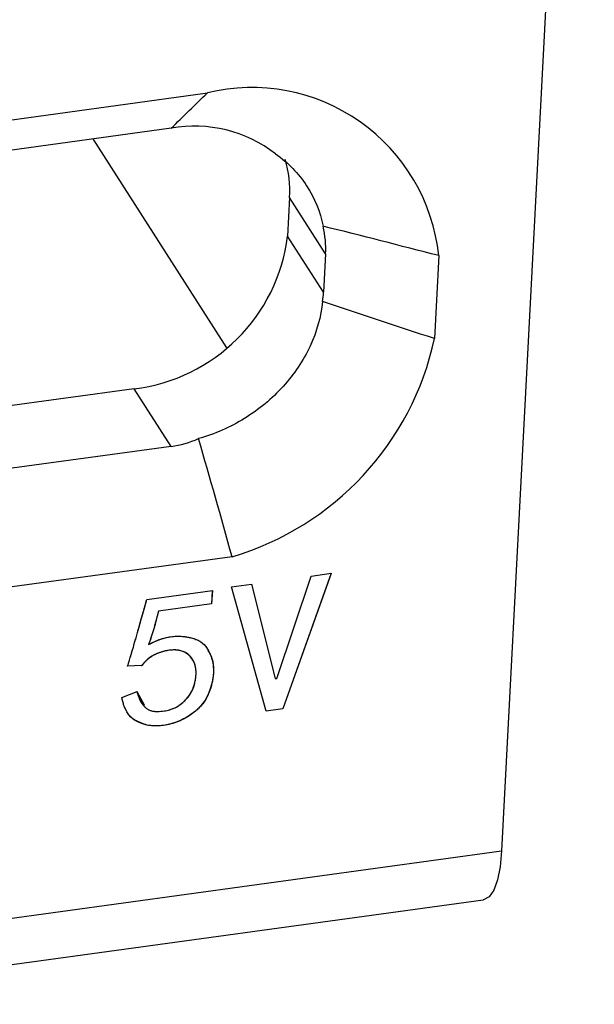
# Model space of a CAD drawing. Header units: millimetres. Extents: x 1643 to 1853, y 2203 to 2490.
# Tile 15 of 54: x 1820.31 to 1826.05, y 2275.87 to 2285.72. Entities that reach past the tile are written whole.
import ezdxf

# ---------------------------------------------------------------- set-up
doc = ezdxf.new("R2010")
doc.units = ezdxf.units.MM

msp = doc.modelspace()

# ---------------------------------------------------------------- linework, layer by layer
at = {"linetype": 'Continuous', "lineweight": 25}
for p, q in [((1826.05496, 2295.15812), (1825.1287, 2277.40648)), ((1816.38558, 2284.19049), (1822.18664, 2284.98675)), ((1821.82432, 2284.633), (1816.01618, 2283.83576)), ((1821.04093, 2284.52547), (1822.37841, 2282.43836)), ((1823.00908, 2283.9395), (1822.989, 2283.55453)), ((1823.36882, 2283.37815), (1823.00908, 2283.9395)), ((1823.34873, 2282.99317), (1822.989, 2283.55453)), ((1823.36882, 2283.37815), (1823.34873, 2282.99317)), ((1824.50012, 2283.35906), (1824.45684, 2282.5296)), ((1821.45358, 2282.02725), (1815.64544, 2281.23001)), ((1821.82298, 2281.4508), (1821.45358, 2282.02725)), ((1821.82298, 2281.4508), (1816.01484, 2280.65356)), ((1822.43281, 2280.34899), (1815.64838, 2279.41774)), ((1822.88234, 2279.13216), (1823.22406, 2280.1551)), ((1823.42268, 2280.18237), (1822.94025, 2278.82773)), ((1823.4232, 2280.18244), (1822.94057, 2278.82723)), ((1823.22406, 2280.1551), (1823.4232, 2280.18244)), ((1821.5807, 2279.92208), (1822.23623, 2280.01206)), ((1822.23588, 2280.01201), (1822.22886, 2279.87748)), ((1822.23623, 2280.01206), (1822.22918, 2279.87698)), ((1822.42747, 2280.04576), (1822.62661, 2280.0731)), ((1822.77462, 2278.80445), (1822.42747, 2280.04576)), ((1822.62643, 2280.07307), (1822.86542, 2279.13039)), ((1822.62661, 2280.0731), (1822.86574, 2279.12989)), ((1822.22886, 2279.87748), (1821.6978, 2279.80459)), ((1821.6978, 2279.80459), (1821.69812, 2279.80409)), ((1822.22918, 2279.87698), (1821.69812, 2279.80409)), ((1822.22886, 2279.87748), (1822.22918, 2279.87698)), ((1821.59798, 2279.47051), (1821.5983, 2279.47001)), ((1821.52932, 2279.25992), (1821.38904, 2279.25556)), ((1821.52964, 2279.25942), (1821.38936, 2279.25506)), ((1821.52932, 2279.25992), (1821.52964, 2279.25942)), ((1822.86542, 2279.13039), (1822.86574, 2279.12989)), ((1822.86574, 2279.12989), (1822.88234, 2279.13216)), ((1821.33182, 2278.94169), (1821.48314, 2278.99971)), ((1821.48282, 2279.00021), (1821.55386, 2278.86665)), ((1822.94025, 2278.82773), (1822.77447, 2278.80498)), ((1822.94057, 2278.82723), (1822.77462, 2278.80445)), ((1822.94025, 2278.82773), (1822.94057, 2278.82723)), ((1743.77677, 2266.23992), (1825.1287, 2277.40648)), ((1743.59153, 2265.75046), (1824.94347, 2276.91703))]:
    msp.add_line(p, q, dxfattribs=at)
at = {"linetype": 'Continuous', "flags": 128}
for points in [[(1823.42321, 2280.18244), (1822.94057, 2278.82723), (1822.94057, 2278.82723), (1822.77462, 2278.80445), (1822.77462, 2278.80445), (1822.42747, 2280.04576), (1822.42747, 2280.04576), (1822.62661, 2280.0731), (1822.62661, 2280.0731), (1822.86574, 2279.12989), (1822.86574, 2279.12989), (1822.88234, 2279.13216), (1822.88234, 2279.13216), (1823.22406, 2280.1551), (1823.22406, 2280.1551), (1823.4232, 2280.18244)], [(1821.48314, 2278.99971), (1821.49632, 2278.95406), (1821.51255, 2278.91434), (1821.53184, 2278.88056), (1821.5539, 2278.85296), (1821.5787, 2278.83125), (1821.60625, 2278.81544), (1821.63686, 2278.80557), (1821.67054, 2278.80192), (1821.70473, 2278.80219), (1821.7375, 2278.80448), (1821.76852, 2278.80847), (1821.79783, 2278.8147), (1821.82572, 2278.82294), (1821.8522, 2278.8332), (1821.87692, 2278.84515), (1821.89994, 2278.85934), (1821.94188, 2278.89132), (1821.97756, 2278.92602), (1822.00728, 2278.96348), (1822.03106, 2279.004), (1822.04947, 2279.04682), (1822.06247, 2279.09137), (1822.07068, 2279.13748), (1822.07346, 2279.18505), (1822.07069, 2279.2313), (1822.06157, 2279.27282), (1822.04611, 2279.30989), (1822.02399, 2279.34217), (1821.99702, 2279.3691), (1821.96578, 2279.3902), (1821.93084, 2279.40472), (1821.89193, 2279.41345), (1821.84965, 2279.41593), (1821.80432, 2279.41274), (1821.75622, 2279.4031), (1821.70508, 2279.38781), (1821.67953, 2279.37768), (1821.65481, 2279.36601), (1821.63123, 2279.35256), (1821.60877, 2279.33733), (1821.58744, 2279.32033), (1821.56725, 2279.30183), (1821.54788, 2279.28151), (1821.52964, 2279.25942), (1821.52964, 2279.25942), (1821.38936, 2279.25506), (1821.38936, 2279.25506), (1821.39223, 2279.26318), (1821.39655, 2279.27592), (1821.40171, 2279.29291), (1821.40833, 2279.31451), (1821.41609, 2279.34041), (1821.425, 2279.37089), (1821.43538, 2279.40598), (1821.4466, 2279.4456), (1821.45925, 2279.48928), (1821.47308, 2279.53781), (1821.48804, 2279.59064), (1821.50415, 2279.64804), (1821.52141, 2279.70974), (1821.54012, 2279.77605), (1821.55969, 2279.8469), (1821.5807, 2279.92208), (1821.5807, 2279.92208), (1822.23623, 2280.01206), (1822.23623, 2280.01206), (1822.22918, 2279.87698), (1822.22918, 2279.87698), (1821.69812, 2279.80409), (1821.69812, 2279.80409), (1821.68509, 2279.75318), (1821.67251, 2279.70509), (1821.65975, 2279.65947), (1821.64713, 2279.61634), (1821.63465, 2279.57599), (1821.62261, 2279.53819), (1821.61039, 2279.50285), (1821.5983, 2279.47001), (1821.5983, 2279.47001), (1821.66065, 2279.50119), (1821.72077, 2279.5249), (1821.77808, 2279.54132), (1821.83318, 2279.55054), (1821.88643, 2279.55371), (1821.93822, 2279.55199), (1821.98883, 2279.54541), (1822.03827, 2279.53399), (1822.08351, 2279.51784), (1822.12179, 2279.49716), (1822.1531, 2279.47166), (1822.17746, 2279.44133), (1822.19681, 2279.40867), (1822.21339, 2279.37562), (1822.22627, 2279.34179), (1822.2364, 2279.30786), (1822.24341, 2279.27267), (1822.24729, 2279.23595), (1822.24771, 2279.1971), (1822.24498, 2279.15644), (1822.23913, 2279.11452), (1822.22925, 2279.07149), (1822.21597, 2279.02745), (1822.19897, 2278.98235), (1822.17808, 2278.93864), (1822.15338, 2278.89799), (1822.12456, 2278.86037), (1822.09196, 2278.82609), (1822.05553, 2278.7946), (1822.01556, 2278.76538), (1821.97235, 2278.73848), (1821.9253, 2278.71381), (1821.87508, 2278.69284), (1821.82143, 2278.67637), (1821.76468, 2278.66472), (1821.7042, 2278.65752), (1821.67332, 2278.65632), (1821.64315, 2278.65715), (1821.6134, 2278.65996), (1821.58408, 2278.66532), (1821.55517, 2278.67266), (1821.52698, 2278.68204), (1821.49921, 2278.69368), (1821.47186, 2278.70759), (1821.44618, 2278.72421), (1821.42254, 2278.74469), (1821.40151, 2278.76857), (1821.38281, 2278.79609), (1821.36641, 2278.82695), (1821.35267, 2278.86176), (1821.34093, 2278.89989), (1821.33182, 2278.94169), (1821.33182, 2278.94169), (1821.48314, 2278.99971)]]:
    msp.add_lwpolyline(points, dxfattribs=at)
at = {"linetype": 'Continuous', "lineweight": 25, "flags": 128}
msp.add_lwpolyline([(1825.1287, 2277.40648), (1825.11382, 2277.24921), (1825.08717, 2277.11725), (1825.04976, 2277.01567), (1825.00305, 2276.94836), (1824.94882, 2276.91793), (1824.94347, 2276.91703)], dxfattribs=at)
at = {"linetype": 'Continuous', "lineweight": 25}
for centre, radius, start, end in [((1822.6318, 2283.16152), 1.87874, 6.035515, 103.706544), ((1822.05825, 2283.3325), 1.32137, 52.182067, 100.196974), ((1821.8987, 2284.00301), 1.11219, 356.726882, 16.547432), ((1821.24368, 2283.7737), 1.75902, 276.853187, 352.842549), ((1821.6115, 2283.14099), 2.91029, 286.392181, 347.873036)]:
    msp.add_arc(centre, radius, start, end, dxfattribs=at)
for centre, major_axis, ratio, start_param, end_param in [((1821.4047, 2283.95384), (1.89207, -0.87288), 0.6090248, 0.2386914, 0.4388171), ((1821.38461, 2283.56887), (1.89207, -0.87288), 0.6090248, 0.1677644, 0.2386914), ((1821.39428, 2283.55377), (-0.55047, 2.0786), 0.6855484, 3.0574071, 3.2517129)]:
    msp.add_ellipse(centre, major_axis=major_axis, ratio=ratio, start_param=start_param, end_param=end_param, dxfattribs=at)
for points in [[(1821.82432, 2284.633), (1821.94493, 2284.75089), (1822.06573, 2284.86882), (1822.18664, 2284.98675)], [(1824.50012, 2283.35906), (1824.11456, 2283.4586), (1823.72897, 2283.55703), (1823.34337, 2283.65324)], [(1824.45684, 2282.5296), (1824.08407, 2282.65193), (1823.71138, 2282.77529), (1823.33889, 2282.90065)], [(1822.43281, 2280.34899), (1822.32409, 2280.74304), (1822.21318, 2281.13661), (1822.09802, 2281.52923)]]:
    msp.add_open_spline(points, degree=3, dxfattribs=at)
for points, knots in [([(1822.86845, 2284.37633), (1822.99326, 2284.28911), (1823.09761, 2284.18194), (1823.25913, 2283.9355), (1823.3143, 2283.80044), (1823.34337, 2283.65324)], [0, 0, 0, 0, 0.5, 0.5, 1, 1, 1, 1]), ([(1823.33889, 2282.90065), (1823.32295, 2282.74939), (1823.28096, 2282.6004), (1823.14585, 2282.31015), (1823.056, 2282.1755), (1822.83156, 2281.92749), (1822.70309, 2281.82085), (1822.4138, 2281.64218), (1822.25987, 2281.57457), (1822.09802, 2281.52923)], [0, 0, 0, 0, 0.25, 0.25, 0.5, 0.5, 0.75, 0.75, 1, 1, 1, 1]), ([(1821.38936, 2279.25506), (1821.39032, 2279.25777), (1821.39278, 2279.26471), (1821.39714, 2279.27731), (1821.4021, 2279.29445), (1821.40883, 2279.31593), (1821.41658, 2279.34193), (1821.42539, 2279.37243), (1821.43598, 2279.40747), (1821.44685, 2279.44697), (1821.45982, 2279.49089), (1821.47346, 2279.53924), (1821.4885, 2279.59216), (1821.50458, 2279.64947), (1821.52176, 2279.71129), (1821.54069, 2279.77755), (1821.55999, 2279.84835), (1821.57366, 2279.89702), (1821.5807, 2279.92208)], [0, 0, 0, 0, 0.0122449, 0.0314223, 0.0569202, 0.0893527, 0.1282135, 0.1739139, 0.2265477, 0.285931, 0.3514252, 0.4241716, 0.5033493, 0.5893695, 0.6818213, 0.7812044, 0.8873426, 1, 1, 1, 1]), ([(1821.6978, 2279.80459), (1821.69346, 2279.78762), (1821.68502, 2279.75462), (1821.67259, 2279.70639), (1821.65972, 2279.66079), (1821.64724, 2279.61774), (1821.63459, 2279.57733), (1821.62275, 2279.53946), (1821.61049, 2279.50414), (1821.60205, 2279.48145), (1821.59798, 2279.47051)], [0, 0, 0, 0, 0.1519466, 0.295502, 0.4318332, 0.5607947, 0.6815931, 0.7948646, 0.9010566, 1, 1, 1, 1]), ([(1821.69812, 2279.80409), (1821.69378, 2279.78712), (1821.68534, 2279.75412), (1821.67291, 2279.70589), (1821.66004, 2279.66028), (1821.64756, 2279.61724), (1821.63491, 2279.57683), (1821.62307, 2279.53896), (1821.61081, 2279.50363), (1821.60237, 2279.48095), (1821.5983, 2279.47001)], [0, 0, 0, 0, 0.1519466, 0.295502, 0.4318332, 0.5607947, 0.6815931, 0.7948646, 0.9010566, 1, 1, 1, 1]), ([(1821.5983, 2279.47001), (1821.61892, 2279.48081), (1821.6588, 2279.50171), (1821.71924, 2279.52534), (1821.77713, 2279.54231), (1821.83282, 2279.55148), (1821.88642, 2279.55448), (1821.93857, 2279.55281), (1821.98941, 2279.54612), (1822.0382, 2279.53496), (1822.08318, 2279.51928), (1822.12208, 2279.49853), (1822.15408, 2279.47286), (1822.17809, 2279.44206), (1822.19683, 2279.40909), (1822.21397, 2279.37628), (1822.22645, 2279.34223), (1822.237, 2279.30805), (1822.24395, 2279.27263), (1822.24796, 2279.23565), (1822.2482, 2279.19673), (1822.24539, 2279.15616), (1822.2398, 2279.1142), (1822.22961, 2279.07108), (1822.21633, 2279.02693), (1822.19976, 2278.98242), (1822.17917, 2278.93895), (1822.15439, 2278.89794), (1822.12547, 2278.86012), (1822.09247, 2278.82548), (1822.05566, 2278.79388), (1822.01554, 2278.76462), (1821.97197, 2278.73756), (1821.92511, 2278.71284), (1821.87457, 2278.69168), (1821.82065, 2278.6752), (1821.76338, 2278.66377), (1821.71384, 2278.65763), (1821.67334, 2278.65596), (1821.64302, 2278.65686), (1821.61306, 2278.6595), (1821.5838, 2278.66508), (1821.55489, 2278.67236), (1821.5265, 2278.6818), (1821.49872, 2278.69354), (1821.47142, 2278.70723), (1821.44532, 2278.72388), (1821.4218, 2278.74444), (1821.40062, 2278.76858), (1821.38205, 2278.79626), (1821.3654, 2278.82729), (1821.3521, 2278.86232), (1821.33999, 2278.90043), (1821.3346, 2278.92766), (1821.33182, 2278.94169)], [0, 0, 0, 0, 0.0278921, 0.0539347, 0.0782432, 0.101453, 0.1240854, 0.1465028, 0.1690568, 0.1919661, 0.2141719, 0.2348566, 0.2545582, 0.2738272, 0.2926714, 0.3109909, 0.3288279, 0.3461684, 0.3635558, 0.381223, 0.3995246, 0.4184467, 0.4378182, 0.4576528, 0.4780216, 0.4990493, 0.5197939, 0.5397446, 0.5592384, 0.5784008, 0.5977146, 0.6174838, 0.6377866, 0.6590237, 0.6809096, 0.703733, 0.7276466, 0.7531812, 0.7663473, 0.7793871, 0.7924937, 0.8058139, 0.8193417, 0.8330195, 0.8470877, 0.8616111, 0.8763286, 0.8916385, 0.9073708, 0.9238838, 0.9412127, 0.959672, 0.979223, 1, 1, 1, 1]), ([(1821.48314, 2278.99971), (1821.48721, 2278.98436), (1821.49498, 2278.95501), (1821.51125, 2278.91508), (1821.53036, 2278.88104), (1821.55248, 2278.853), (1821.57741, 2278.83085), (1821.60535, 2278.81464), (1821.63644, 2278.80436), (1821.67023, 2278.80132), (1821.70409, 2278.80186), (1821.73682, 2278.80415), (1821.76793, 2278.80789), (1821.79746, 2278.81424), (1821.8255, 2278.82242), (1821.85195, 2278.83274), (1821.87702, 2278.84456), (1821.90738, 2278.86372), (1821.94197, 2278.89004), (1821.97817, 2278.92514), (1822.00845, 2278.9631), (1822.0321, 2279.00402), (1822.0506, 2279.04702), (1822.06337, 2279.09185), (1822.07176, 2279.13821), (1822.07427, 2279.18508), (1822.07201, 2279.2307), (1822.06284, 2279.27274), (1822.0475, 2279.31038), (1822.02517, 2279.34253), (1821.99819, 2279.36967), (1821.96693, 2279.39111), (1821.93115, 2279.40574), (1821.89201, 2279.41466), (1821.84919, 2279.41676), (1821.80356, 2279.4138), (1821.755, 2279.40342), (1821.71322, 2279.39136), (1821.67954, 2279.37797), (1821.65475, 2279.36639), (1821.63106, 2279.35286), (1821.60849, 2279.33757), (1821.58716, 2279.3205), (1821.56682, 2279.30181), (1821.54733, 2279.28153), (1821.5356, 2279.26686), (1821.52964, 2279.25942)], [0, 0, 0, 0, 0.03189794, 0.06095316, 0.08743606, 0.11145575, 0.13359617, 0.15439973, 0.17467614, 0.19512024, 0.21523621, 0.23431409, 0.25227295, 0.26922389, 0.28547695, 0.30118098, 0.31627005, 0.33107038, 0.35998653, 0.38752284, 0.41444205, 0.44156249, 0.46917905, 0.49743218, 0.52661009, 0.5570147, 0.58721483, 0.61554841, 0.6427544, 0.66940568, 0.69515319, 0.72010885, 0.74435059, 0.76901445, 0.79429796, 0.82068519, 0.84849113, 0.87830938, 0.89350076, 0.9085258, 0.92339538, 0.93824688, 0.95321816, 0.96832398, 0.98392197, 1, 1, 1, 1]), ([(1822.05111, 2279.29475), (1822.03787, 2279.3188), (1822.00982, 2279.36976), (1821.92485, 2279.41465), (1821.81832, 2279.42005), (1821.71004, 2279.39439), (1821.60446, 2279.34436), (1821.55438, 2279.28807), (1821.52932, 2279.25992)], [0, 0, 0, 0, 0.151371, 0.320773, 0.4904915, 0.6606458, 0.8302425, 1, 1, 1, 1]), ([(1822.19081, 2279.40957), (1822.19909, 2279.39774), (1822.23146, 2279.35152), (1822.25982, 2279.20813), (1822.22923, 2279.02293), (1822.12691, 2278.84959), (1822.00222, 2278.75059), (1821.86067, 2278.68119), (1821.71105, 2278.65263), (1821.56421, 2278.65993), (1821.4868, 2278.70203), (1821.44807, 2278.72309)], [0, 0, 0, 0, 0.0368873, 0.1441605, 0.3573794, 0.4643728, 0.5714452, 0.6786208, 0.7858984, 0.8928985, 1, 1, 1, 1])]:
    msp.add_open_spline(points, degree=3, knots=knots, dxfattribs=at)

doc.saveas('drawing.dxf')
